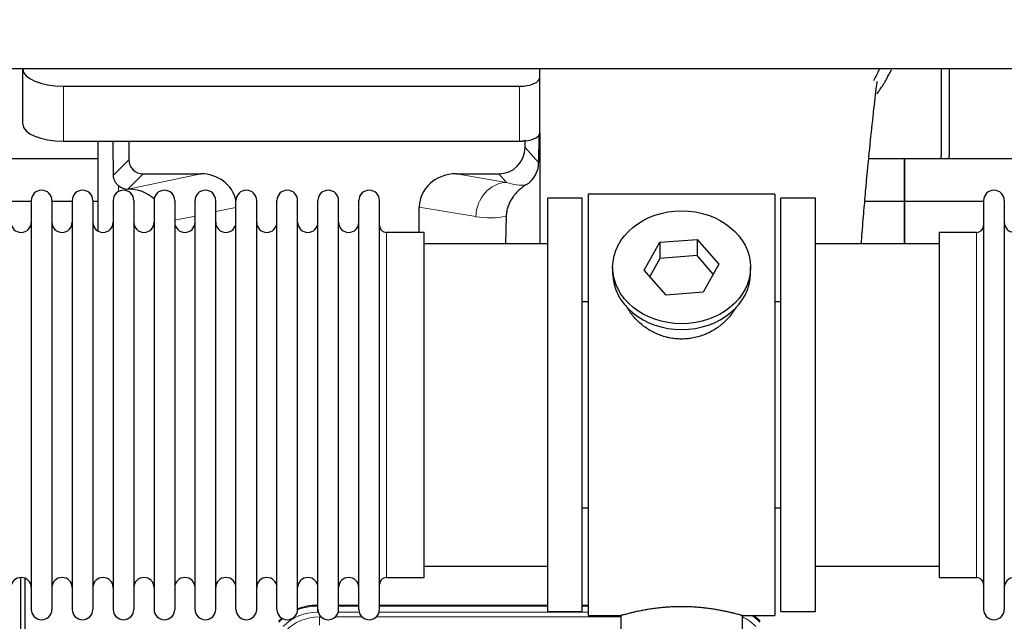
# Model space of a CAD drawing. Header units: inches. Extents: x 0 to 20790, y -12 to 14700.
# Tile 24 of 256: x 4190 to 4676, y 4616 to 4913. Entities that reach past the tile are written whole.
import ezdxf

# ---------------------------------------------------------------- set-up
doc = ezdxf.new("R2010")
doc.units = ezdxf.units.IN
doc.layers.add('1', color=7, linetype='Continuous', true_color=0xffffff)
doc.layers.add('254', color=7, linetype='Continuous', true_color=0xffffff)
doc.styles.add('latin_extended', font='simplex.shx')
doc.dimstyles.get("Standard").update_dxf_attribs({"dimtxt": 0.18, "dimasz": 0.18, "dimexe": 0.18, "dimexo": 0.0625, "dimgap": 0.09, "dimtad": 0, "dimtih": 1, "dimtoh": 1, "dimdec": 4, "dimzin": 0, "dimdsep": 46, "dimtxsty": 'Standard', "dimcen": 0.09, "dimadec": 0, "dimazin": 0, "dimtfac": 1, "dimtdec": 4, "dimtofl": 0, "dimtmove": 0, "dimatfit": 3, "dimfxl": 1, "dimtolj": 1, "dimtzin": 0, "dimarcsym": 0})

# ---------------------------------------------------------------- blocks, each defined once
blk = doc.blocks.new('_U6')
at = {"layer": '254', "color": 3, "linetype": 'Continuous', "lineweight": 13, "transparency": 16777216}
for p, q in [((1741.91, 5800.73), (811.91, 5800.73)), ((846.91, 4585.23), (846.91, 5678.23)), ((7782.91, 4462.73), (811.91, 4462.73))]:
    blk.add_line(p, q, dxfattribs=at)
at = {"layer": '254', "color": 3, "transparency": 16777216}
for points in [[(867.33, 5678.23), (826.5, 5678.23), (846.91, 5800.73)], [(826.5, 4585.23), (867.33, 4585.23), (846.91, 4462.73)]]:
    blk.add_solid(points, dxfattribs=at)
at = {"layer": 'Defpoints', "color": 0, "transparency": 16777216}
for p in [(846.91, 5800.73), (1776.91, 5800.73), (7817.91, 4462.73)]:
    blk.add_point(p, dxfattribs=at)
at = {"layer": '254', "color": 2, "lineweight": 13, "transparency": 16777216, "insert": (663.16, 4927.56), "char_height": 122.5, "attachment_point": 1, "rotation": 90, "style": 'latin_extended'}
blk.add_mtext('\\A1;\\C2;1338', dxfattribs=at)

msp = doc.modelspace()

# ---------------------------------------------------------------- linework, layer by layer
at = {"layer": '1', "color": 2, "linetype": 'Continuous', "lineweight": 25}
for p, q in [((7175.915, 4888.631), (2649.915, 4888.631)), ((4191.965, 4888.632), (4191.965, 4888.534)), ((4191.965, 4861.345), (4191.965, 4888.534)), ((4446.965, 4884.307), (4446.965, 4888.631)), ((4644.915, 4888.631), (4644.915, 4845.731)), ((4648.915, 4888.631), (4648.915, 4845.731)), ((4446.965, 4857.118), (4446.965, 4884.307)), ((4211.965, 4880.08), (4436.965, 4880.08)), ((4446.965, 4857.118), (4446.965, 4802.232)), ((4211.965, 4852.892), (4436.965, 4852.892)), ((4228.897, 4852.892), (4228.897, 4808.622)), ((4244.275, 4852.892), (4244.275, 4843.791)), ((4439.68, 4849.778), (4439.68, 4853.494)), ((4446.442, 4855.77), (4446.387, 4842.322)), ((4228.902, 4844.206), (4136.915, 4844.206)), ((4626.915, 4844.206), (4609.223, 4844.206)), ((4626.915, 4844.206), (4626.915, 4823.231)), ((4718.902, 4844.206), (4626.915, 4844.206)), ((4626.915, 4823.231), (4626.915, 4844.206)), ((4251.249, 4836.817), (4279.71, 4836.817)), ((4405.877, 4836.817), (4426.729, 4836.817)), ((4243.709, 4829.278), (4243.868, 4829.278)), ((4196.115, 4823.231), (4186.115, 4823.231)), ((4196.115, 4823.631), (4196.115, 4621.831)), ((4206.315, 4823.631), (4206.315, 4621.831)), ((4216.313, 4823.231), (4206.316, 4823.231)), ((4216.315, 4823.631), (4216.315, 4621.831)), ((4228.895, 4823.231), (4226.514, 4823.231)), ((4226.515, 4823.631), (4226.515, 4621.831)), ((4236.515, 4823.631), (4236.515, 4621.831)), ((4246.715, 4823.631), (4246.715, 4621.831)), ((4256.715, 4823.631), (4256.715, 4621.831)), ((4266.915, 4823.631), (4266.915, 4621.831)), ((4276.915, 4621.831), (4276.915, 4823.631)), ((4287.115, 4621.831), (4287.115, 4823.631)), ((4297.115, 4621.831), (4297.115, 4823.631)), ((4307.315, 4621.831), (4307.315, 4823.631)), ((4317.315, 4621.831), (4317.315, 4823.631)), ((4327.515, 4621.831), (4327.515, 4823.631)), ((4337.515, 4621.831), (4337.515, 4823.631)), ((4347.715, 4621.831), (4347.715, 4823.631)), ((4357.715, 4621.831), (4357.715, 4823.631)), ((4367.915, 4621.831), (4367.915, 4823.631)), ((4450.915, 4620.731), (4450.915, 4824.731)), ((4467.915, 4824.731), (4450.915, 4824.731)), ((4467.915, 4620.731), (4467.915, 4824.731)), ((4470.915, 4826.731), (4470.915, 4618.731)), ((4562.915, 4826.731), (4470.915, 4826.731)), ((4562.915, 4826.731), (4562.915, 4618.731)), ((4582.915, 4824.731), (4565.915, 4824.731)), ((4565.915, 4620.731), (4565.915, 4824.731)), ((4582.915, 4620.731), (4582.915, 4824.731)), ((4626.915, 4823.231), (4607.287, 4823.231)), ((4626.915, 4823.231), (4626.915, 4802.229)), ((4665.917, 4823.231), (4626.915, 4823.231)), ((4626.915, 4802.23), (4626.915, 4823.231)), ((4665.915, 4823.631), (4665.915, 4621.831)), ((4676.115, 4823.631), (4676.115, 4621.831)), ((4387.54, 4807.88), (4387.54, 4820.43)), ((4430.43, 4815.93), (4430.064, 4802.23)), ((4389.915, 4807.881), (4371.415, 4807.881)), ((4389.915, 4637.581), (4389.915, 4807.881)), ((4506.195, 4803.025), (4524.586, 4804.467)), ((4524.586, 4804.467), (4535.306, 4792.141)), ((4524.586, 4804.467), (4524.586, 4796.437)), ((4643.915, 4807.881), (4643.915, 4637.581)), ((4662.415, 4807.881), (4643.915, 4807.881)), ((4450.915, 4802.231), (4389.909, 4802.231)), ((4498.524, 4789.258), (4506.195, 4803.025)), ((4506.195, 4803.025), (4506.195, 4794.995)), ((4643.92, 4802.231), (4582.915, 4802.231)), ((4506.195, 4794.995), (4501.251, 4786.122)), ((4524.586, 4796.437), (4506.195, 4794.995)), ((4532.579, 4787.247), (4524.586, 4796.437)), ((4482.915, 4790.699), (4482.915, 4787.832)), ((4509.243, 4776.932), (4498.524, 4789.258)), ((4535.306, 4792.141), (4527.635, 4778.373)), ((4550.915, 4787.832), (4550.915, 4790.699)), ((4527.635, 4778.373), (4509.243, 4776.932)), ((4467.914, 4773.731), (4470.915, 4773.731)), ((4562.915, 4773.731), (4565.915, 4773.731)), ((4470.915, 4671.731), (4467.914, 4671.731)), ((4565.915, 4671.731), (4562.915, 4671.731)), ((4389.909, 4643.231), (4450.915, 4643.231)), ((4582.915, 4643.231), (4643.92, 4643.231)), ((4190.914, 4236.989), (4190.914, 4637.569)), ((4192.914, 4637.241), (4192.914, 4213.731)), ((4371.415, 4637.581), (4389.915, 4637.581)), ((4643.915, 4637.581), (4662.415, 4637.581)), ((4337.155, 4623.831), (4337.517, 4623.831)), ((4347.717, 4623.831), (4357.715, 4623.831)), ((4367.915, 4623.831), (4450.912, 4623.831)), ((4450.915, 4620.731), (4467.915, 4620.731)), ((4467.912, 4623.831), (4470.914, 4623.831)), ((4565.915, 4620.731), (4582.915, 4620.731)), ((4470.915, 4618.731), (4486.915, 4618.731)), ((4486.915, 4618.731), (4486.915, 4609.231)), ((4546.51, 4618.731), (4562.915, 4618.731)), ((4546.915, 4609.231), (4546.915, 4618.847))]:
    msp.add_line(p, q, dxfattribs=at)
at = {"layer": '1', "color": 110, "linetype": 'Continuous', "lineweight": 13}
for p, q in [((4211.965, 4852.892), (4211.965, 4880.08)), ((4436.965, 4852.892), (4436.965, 4880.08)), ((4439.68, 4849.778), (4446.387, 4842.322)), ((4236.657, 4836.173), (4244.275, 4843.791)), ((4251.249, 4836.817), (4243.709, 4829.278)), ((4243.868, 4829.278), (4279.71, 4836.817)), ((4405.877, 4836.817), (4430.52, 4832.603)), ((4430.52, 4832.603), (4426.729, 4836.817)), ((4239.106, 4828.07), (4239.106, 4830.984)), ((4297.115, 4820.242), (4287.115, 4818.138)), ((4415.385, 4815.667), (4387.54, 4820.43)), ((4276.915, 4815.993), (4266.915, 4813.889)), ((4371.415, 4637.581), (4371.415, 4807.881)), ((4662.415, 4807.881), (4662.415, 4637.581)), ((4337.155, 4623.831), (4337.311, 4623.456)), ((4337.311, 4623.456), (4337.516, 4623.456)), ((4337.311, 4620.46), (4337.311, 4623.456)), ((4337.703, 4620.46), (4337.311, 4620.46)), ((4357.904, 4620.46), (4347.529, 4620.46)), ((4347.716, 4623.456), (4357.717, 4623.456)), ((4470.914, 4620.46), (4367.73, 4620.46)), ((4367.917, 4623.456), (4450.912, 4623.456)), ((4467.913, 4623.456), (4470.914, 4623.456)), ((4338.287, 4618.103), (4339.135, 4618.103)), ((4338.287, 4614.108), (4338.287, 4618.103)), ((4346.097, 4618.103), (4359.335, 4618.103)), ((4366.297, 4618.103), (4486.913, 4618.103))]:
    msp.add_line(p, q, dxfattribs=at)
at = {"layer": '1', "color": 2, "linetype": 'Continuous', "lineweight": 25}
for centre, radius, start, end in [((4622.915, 4845.731), 22, 356.02453, 0), ((4626.915, 4845.731), 22, 356.02453, 0), ((4201.215, 4823.631), 5.1, 0, 180), ((4221.415, 4823.631), 5.1, 0, 180), ((4241.615, 4823.631), 5.1, 0, 180), ((4261.815, 4823.631), 5.1, 0, 180), ((4282.015, 4823.631), 5.1, 0, 180), ((4302.215, 4823.631), 5.1, 0, 180), ((4322.415, 4823.631), 5.1, 0, 180), ((4342.615, 4823.631), 5.1, 0, 180), ((4362.815, 4823.631), 5.1, 0, 180), ((4671.015, 4823.631), 5.1, 0, 180), ((4191.115, 4812.881), 5, 180, 0), ((4211.315, 4812.881), 5, 180, 0), ((4231.515, 4812.881), 5, 180, 0), ((4251.715, 4812.881), 5, 180, 0), ((4271.915, 4812.881), 5, 180, 0), ((4292.115, 4812.881), 5, 180, 0), ((4312.315, 4812.881), 5, 180, 0), ((4332.515, 4812.881), 5, 180, 0), ((4352.715, 4812.881), 5, 180, 0), ((4371.415, 4811.381), 3.5, 180, 270), ((4662.415, 4811.381), 3.5, 270, 0), ((4681.115, 4812.881), 5, 180, 0), ((4191.115, 4632.581), 5, 0, 180), ((4211.315, 4632.581), 5, 0, 180), ((4231.515, 4632.581), 5, 0, 180), ((4251.715, 4632.581), 5, 0, 180), ((4271.915, 4632.581), 5, 0, 180), ((4292.115, 4632.581), 5, 0, 180), ((4312.315, 4632.581), 5, 0, 180), ((4332.515, 4632.581), 5, 0, 180), ((4352.715, 4632.581), 5, 0, 180), ((4371.415, 4634.081), 3.5, 90, 180), ((4662.415, 4634.081), 3.5, 0, 90), ((4681.115, 4632.581), 5, 0, 180), ((4201.215, 4621.831), 5.1, 180, 0), ((4221.415, 4621.831), 5.1, 180, 0), ((4241.615, 4621.831), 5.1, 180, 0), ((4261.815, 4621.831), 5.1, 180, 0), ((4282.015, 4621.831), 5.1, 180, 0), ((4302.215, 4621.831), 5.1, 180, 0), ((4322.415, 4621.831), 5.1, 180, 0), ((4342.615, 4621.831), 5.1, 180, 0), ((4362.815, 4621.831), 5.1, 180, 0), ((4671.015, 4621.831), 5.1, 180, 0)]:
    msp.add_arc(centre, radius, start, end, dxfattribs=at)
for centre, major_axis, ratio, start_param, end_param in [((4211.965, 4888.534), (-20, 0), 0.4226815, 0, 1.5707963), ((4436.965, 4884.307), (-10, 0), 0.4226815, 1.5707963, 3.1415927), ((4211.965, 4861.345), (-20, 0), 0.4226815, 0, 1.5707963), ((4436.965, 4857.118), (-10, 0), 0.4226815, 1.8474697, 3.1415927), ((4239.106, 4402.608), (10.169, -1338.72), 0.0006671, 1.9006036, 1.9138344), ((4436.965, 4857.118), (-10, 0), 0.4226815, 1.5707963, 1.7425489), ((4436.965, 4876.264), (0, 23.658), 0.4226815, 3.3133452, 3.4165375), ((4426.64, 4849.867), (-8.754, 9.732), 0.993147, 2.4124357, 3.9763944), ((4251.302, 4843.844), (4.987, 4.987), 0.9924325, 2.3599928, 3.9231925), ((4433.347, 4842.411), (12.412, -4.015), 0.9953148, 5.572067, 6.5905896), ((4279.093, 4819.753), (-18.076, -3.802), 0.9203203, 3.1559659, 4.4876926), ((4406.635, 4819.753), (18.879, -3.229), 0.8876007, 1.7611606, 3.2922561), ((4243.709, 4836.252), (-7.027, 0), 0.9924325, 0.8563441, 1.5707963), ((4243.868, 4812.343), (-18.402, 0), 0.9203203, 3.9349859, 4.712389), ((4516.915, 4787.832), (34, 0), 0.819152, 3.1416663, 6.2831608), ((4337.186, 4596.794, 0), (10.349, -24.985), 0.998395, 2.7494612, 3.1145601), ((4337.186, 4596.794, 0), (10.349, -24.985), 0.998395, 3.4494404, 3.5337241), ((4536.643, 4596.794, 0), (-10.349, -24.985), 0.998395, 2.7494612, 2.9094018)]:
    msp.add_ellipse(centre, major_axis=major_axis, ratio=ratio, start_param=start_param, end_param=end_param, dxfattribs=at)
at = {"layer": '1', "color": 110, "linetype": 'Continuous', "lineweight": 13}
for centre, major_axis, ratio, start_param, end_param in [((4430.52, 4815.667), (-2.866, -16.757), 0.8876007, 3.3319569, 4.8630524), ((4430.277, 4845.823), (17.605, -10.298), 0.5880236, 5.056727, 5.602163), ((4415.142, 4845.823), (33.02, -17.025), 0.7759833, 5.0998257, 5.5373073), ((4337.338, 4596.427, 0), (9.199, -22.209), 0.998395, 2.7494612, 3.5337241), ((4337.338, 4596.427, 0), (10.345, -24.976), 0.9987509, 2.7494612, 3.1209322), ((4337.338, 4596.427, 0), (10.345, -24.976), 0.9987509, 3.439392, 3.5337241), ((4338.314, 4594.07, 0), (-9.199, 22.209), 0.998395, 5.8910538, 6.6753168), ((4536.492, 4596.427, 0), (-9.199, -22.209), 0.998395, 2.7494612, 3.0857139), ((4536.492, 4596.427, 0), (-10.345, -24.976), 0.9987509, 2.7494612, 2.9335669)]:
    msp.add_ellipse(centre, major_axis=major_axis, ratio=ratio, start_param=start_param, end_param=end_param, dxfattribs=at)
at = {"layer": '1', "color": 2, "linetype": 'Continuous', "lineweight": 25}
msp.add_ellipse((4516.915, 4790.699), major_axis=(34, 0), ratio=0.819152, dxfattribs=at)
msp.add_open_spline([(4611.686, 4882.82), (4612.733, 4884.678), (4613.696, 4886.571), (4614.571, 4888.485)], degree=3, dxfattribs=at)
for points, knots in [([(4613.351, 4876.291), (4613.755, 4876.849), (4614.644, 4878.115), (4615.497, 4879.413), (4616.19, 4880.506), (4616.417, 4880.873), (4616.755, 4881.428), (4616.867, 4881.613), (4617.088, 4881.984), (4617.638, 4882.913), (4618.588, 4884.602), (4619.606, 4886.566), (4620.196, 4887.782), (4620.408, 4888.231)], [0, 0, 0, 0, 0.1493314, 0.3350669, 0.3350669, 0.4279346, 0.4279346, 0.4743685, 0.4743685, 0.5208024, 0.7065379, 0.8922734, 1, 1, 1, 1]), ([(4605.613, 4802.281), (4605.672, 4803.087), (4606.057, 4808.227), (4606.747, 4816.979), (4607.974, 4831.478), (4609.489, 4847.336), (4611.223, 4863.561), (4612.612, 4876.226), (4613.405, 4881.868), (4613.372, 4882.433), (4613.285, 4882.417)], [0, 0, 0, 0, 0.0209512, 0.1341954, 0.2364153, 0.4334945, 0.6253373, 0.824694, 0.9320857, 1, 1, 1, 1]), ([(4239.106, 4830.984), (4238.916, 4831.147), (4238.737, 4831.318), (4238.398, 4831.676), (4238.238, 4831.862), (4237.939, 4832.251), (4237.8, 4832.453), (4237.654, 4832.69), (4237.638, 4832.716), (4237.606, 4832.769), (4237.591, 4832.796), (4237.544, 4832.876), (4237.454, 4833.038), (4237.37, 4833.202), (4237.212, 4833.534), (4237.119, 4833.759), (4236.957, 4834.22), (4236.889, 4834.456), (4236.819, 4834.756), (4236.805, 4834.817), (4236.781, 4834.938), (4236.769, 4834.999), (4236.737, 4835.183), (4236.719, 4835.306), (4236.675, 4835.675), (4236.659, 4835.923), (4236.657, 4836.173)], [0, 0, 0, 0, 0.125, 0.125, 0.25, 0.25, 0.375, 0.375, 0.390625, 0.390625, 0.40625, 0.40625, 0.4375, 0.5, 0.5, 0.625, 0.625, 0.75, 0.75, 0.78125, 0.78125, 0.8125, 0.8125, 0.875, 0.875, 1, 1, 1, 1]), ([(4440.143, 4831.305), (4439.802, 4831.099), (4439.134, 4830.67), (4438.172, 4829.98), (4437.251, 4829.243), (4436.664, 4828.72), (4436.091, 4828.18), (4435.812, 4827.902), (4435.268, 4827.329), (4435.003, 4827.034), (4434.681, 4826.654), (4434.618, 4826.577), (4434.491, 4826.423), (4434.304, 4826.191), (4434.122, 4825.956), (4433.767, 4825.482), (4433.314, 4824.837), (4432.904, 4824.17), (4432.515, 4823.49), (4432.331, 4823.145), (4431.986, 4822.441), (4431.825, 4822.083), (4431.526, 4821.355), (4431.388, 4820.984), (4431.231, 4820.512), (4431.2, 4820.417), (4431.156, 4820.274), (4431.141, 4820.227), (4431.112, 4820.131), (4431.04, 4819.892), (4430.975, 4819.652), (4430.827, 4819.075), (4430.743, 4818.687), (4430.603, 4817.908), (4430.548, 4817.516), (4430.466, 4816.727), (4430.44, 4816.33), (4430.43, 4815.93)], [0, 0, 0, 0, 0.0625, 0.125, 0.1875, 0.25, 0.25, 0.3125, 0.3125, 0.375, 0.375, 0.390625, 0.390625, 0.40625, 0.4375, 0.4375, 0.5, 0.5625, 0.5625, 0.625, 0.625, 0.6875, 0.6875, 0.75, 0.75, 0.765625, 0.765625, 0.7734375, 0.7734375, 0.78125, 0.8125, 0.8125, 0.875, 0.875, 0.9375, 0.9375, 1, 1, 1, 1]), ([(4519.773, 4755.408), (4518.781, 4755.314), (4517.793, 4755.269), (4515.824, 4755.276), (4514.843, 4755.327), (4512.889, 4755.525), (4511.915, 4755.672), (4510.702, 4755.915), (4510.46, 4755.967), (4510.097, 4756.049), (4509.976, 4756.077), (4509.734, 4756.135), (4509.133, 4756.282), (4508.539, 4756.447), (4507.129, 4756.875), (4506.208, 4757.204), (4504.406, 4757.943), (4503.524, 4758.354), (4502.23, 4759.031), (4501.803, 4759.267), (4501.276, 4759.575), (4501.171, 4759.637), (4500.961, 4759.763), (4500.649, 4759.953), (4500.34, 4760.148), (4499.323, 4760.807), (4498.542, 4761.366), (4497.043, 4762.544), (4496.324, 4763.164), (4494.951, 4764.461), (4494.295, 4765.138), (4493.048, 4766.552), (4492.467, 4767.277), (4491.388, 4768.759), (4490.889, 4769.516), (4490.146, 4770.77), (4489.876, 4771.257), (4489.623, 4771.75)], [0, 0, 0, 0, 0.0792205, 0.0792205, 0.1584409, 0.1584409, 0.2376614, 0.2376614, 0.2574665, 0.2574665, 0.2673691, 0.2673691, 0.2772716, 0.3168819, 0.3168819, 0.3961024, 0.3961024, 0.4753228, 0.4753228, 0.5149331, 0.5149331, 0.5248356, 0.5248356, 0.5347382, 0.5545433, 0.5545433, 0.6337638, 0.6337638, 0.7129842, 0.7129842, 0.7922047, 0.7922047, 0.8714252, 0.8714252, 0.9506456, 0.9506456, 1, 1, 1, 1]), ([(4543.813, 4771.011), (4543.653, 4770.722), (4543.487, 4770.434), (4543.256, 4770.049), (4543.196, 4769.952), (4543.076, 4769.757), (4542.895, 4769.467), (4542.708, 4769.18), (4542.326, 4768.609), (4542.063, 4768.234), (4541.244, 4767.125), (4540.661, 4766.408), (4539.421, 4765.018), (4538.764, 4764.345), (4537.895, 4763.534), (4537.631, 4763.293), (4537.361, 4763.055), (4537.18, 4762.897), (4537.089, 4762.819), (4536.632, 4762.43), (4536.26, 4762.127), (4535.124, 4761.246), (4534.34, 4760.693), (4532.719, 4759.657), (4531.883, 4759.174), (4530.588, 4758.505), (4530.149, 4758.291), (4529.481, 4757.984), (4529.257, 4757.884), (4528.918, 4757.738), (4528.804, 4757.69), (4528.577, 4757.595), (4528.462, 4757.548), (4527.434, 4757.134), (4526.507, 4756.81), (4524.627, 4756.253), (4523.674, 4756.019), (4522.226, 4755.738), (4521.74, 4755.655), (4521.006, 4755.549), (4520.76, 4755.517), (4520.268, 4755.458), (4520.021, 4755.431), (4519.773, 4755.408)], [0, 0, 0, 0, 0.0354008, 0.0354008, 0.0474583, 0.0474583, 0.0595158, 0.0836308, 0.0836308, 0.1318607, 0.1318607, 0.2283206, 0.2283206, 0.3247806, 0.3247806, 0.3488955, 0.360953, 0.360953, 0.3730105, 0.3730105, 0.4212405, 0.4212405, 0.5177004, 0.5177004, 0.6141603, 0.6141603, 0.6623903, 0.6623903, 0.6865053, 0.6865053, 0.6985627, 0.6985627, 0.7106202, 0.7106202, 0.8070802, 0.8070802, 0.9035401, 0.9035401, 0.95177, 0.95177, 0.975885, 0.975885, 1, 1, 1, 1]), ([(4546.915, 4618.731), (4546.915, 4618.731), (4546.867, 4618.744), (4546.723, 4618.786), (4546.663, 4618.803), (4546.554, 4618.834), (4546.495, 4618.851), (4546.429, 4618.87), (4546.383, 4618.883), (4546.36, 4618.889), (4546.141, 4618.951), (4545.9, 4619.019), (4545.329, 4619.177), (4544.998, 4619.268), (4544.248, 4619.469), (4543.828, 4619.58), (4543.304, 4619.714), (4543.245, 4619.729), (4543.126, 4619.76), (4543.066, 4619.775), (4542.883, 4619.821), (4542.758, 4619.853), (4542.379, 4619.948), (4542.116, 4620.012), (4541.3, 4620.211), (4540.72, 4620.348), (4539.485, 4620.628), (4538.831, 4620.771), (4537.793, 4620.987), (4537.438, 4621.059), (4536.982, 4621.15), (4536.89, 4621.168), (4536.706, 4621.204), (4536.428, 4621.258), (4536.147, 4621.311), (4535.201, 4621.489), (4534.418, 4621.628), (4532.801, 4621.895), (4531.967, 4622.024), (4530.676, 4622.206), (4529.802, 4622.324), (4528.901, 4622.434), (4528.329, 4622.5), (4528.215, 4622.512), (4527.985, 4622.538), (4527.641, 4622.576), (4527.294, 4622.612), (4526.599, 4622.683), (4526.133, 4622.727), (4524.726, 4622.85), (4523.777, 4622.92), (4521.855, 4623.034), (4520.882, 4623.077), (4519.652, 4623.114), (4519.282, 4623.124), (4518.848, 4623.133), (4518.662, 4623.136), (4518.538, 4623.138), (4518.475, 4623.139), (4517.916, 4623.148), (4517.42, 4623.151), (4515.936, 4623.152), (4514.953, 4623.137), (4512.999, 4623.079), (4512.027, 4623.036), (4510.579, 4622.951), (4510.097, 4622.92), (4509.377, 4622.867), (4509.138, 4622.849), (4508.779, 4622.82), (4508.66, 4622.81), (4508.421, 4622.79), (4508.303, 4622.78), (4507.237, 4622.687), (4506.312, 4622.593), (4504.504, 4622.385), (4503.622, 4622.272), (4501.898, 4622.029), (4501.058, 4621.9), (4500.136, 4621.748), (4500.033, 4621.731), (4499.83, 4621.697), (4499.527, 4621.645), (4499.229, 4621.593), (4498.638, 4621.489), (4498.253, 4621.419), (4497.122, 4621.206), (4496.402, 4621.063), (4495.025, 4620.776), (4494.37, 4620.633), (4493.592, 4620.457), (4493.362, 4620.404), (4493.136, 4620.352), (4492.987, 4620.317), (4492.912, 4620.3), (4492.545, 4620.213), (4492.261, 4620.145), (4491.443, 4619.947), (4490.941, 4619.821), (4490.019, 4619.584), (4489.6, 4619.474), (4489.035, 4619.322), (4488.857, 4619.274), (4488.607, 4619.206), (4488.485, 4619.173), (4488.37, 4619.141), (4488.295, 4619.12), (4488.258, 4619.11), (4487.932, 4619.02), (4487.691, 4618.952), (4487.305, 4618.843), (4487.159, 4618.801), (4487.013, 4618.759), (4486.976, 4618.748), (4486.94, 4618.738), (4486.93, 4618.735), (4486.918, 4618.732), (4486.915, 4618.731), (4486.915, 4618.731)], [0, 0, 0, 0, 0.0311289, 0.0311289, 0.0467558, 0.0467558, 0.0545693, 0.0584761, 0.0584761, 0.0623828, 0.0623828, 0.0936367, 0.0936367, 0.1248906, 0.1248906, 0.1561445, 0.1561445, 0.1600513, 0.1600513, 0.163958, 0.163958, 0.1717715, 0.1717715, 0.1873984, 0.1873984, 0.2186523, 0.2186523, 0.2499062, 0.2499062, 0.2655332, 0.2655332, 0.2694399, 0.2694399, 0.2733467, 0.2811601, 0.2811601, 0.3124141, 0.3124141, 0.343668, 0.343668, 0.3592949, 0.3749219, 0.3749219, 0.3788286, 0.3788286, 0.3827353, 0.3905488, 0.3905488, 0.4061758, 0.4061758, 0.4374297, 0.4374297, 0.4686836, 0.4686836, 0.4764971, 0.4804038, 0.4823572, 0.4823572, 0.4843105, 0.4843105, 0.4999375, 0.4999375, 0.5311914, 0.5311914, 0.5624453, 0.5624453, 0.5780723, 0.5780723, 0.5858857, 0.5858857, 0.5897925, 0.5897925, 0.5936992, 0.5936992, 0.6249531, 0.6249531, 0.656207, 0.656207, 0.6874609, 0.6874609, 0.6913677, 0.6913677, 0.6952744, 0.7030879, 0.7030879, 0.7187148, 0.7187148, 0.7499687, 0.7499687, 0.7812227, 0.7812227, 0.7890361, 0.7929429, 0.7929429, 0.7968496, 0.7968496, 0.8124766, 0.8124766, 0.8437305, 0.8437305, 0.8749844, 0.8749844, 0.8906113, 0.8906113, 0.8984248, 0.9023315, 0.9023315, 0.9062383, 0.9062383, 0.9374922, 0.9374922, 0.9687461, 0.9687461, 0.984373, 0.984373, 0.9921865, 0.9921865, 1, 1, 1, 1])]:
    msp.add_open_spline(points, degree=3, knots=knots, dxfattribs=at)
msp.add_rational_spline([(4439.68, 4853.494), (4439.688, 4853.273), (4439.696, 4853.052)], [0.500000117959, 0.499999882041, 0.500000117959], degree=2, dxfattribs=at)

# ---------------------------------------------------------------- dimensions: what is measured, and where the dimension line sits
at = {"layer": '254', "color": 2, "linetype": 'Continuous', "lineweight": 13}
dim = msp.add_linear_dim(base=(846.915, 5800.731), p1=(7817.915, 4462.731), p2=(1776.915, 5800.731), angle=90, text='\\C2;1338', dimstyle='Standard', override={"dimscale": 35, "dimtxt": 3.5, "dimasz": 3.5, "dimexe": 1, "dimexo": 1, "dimgap": 1.75, "dimtad": 1, "dimtih": 0, "dimtoh": 0, "dimdec": 2, "dimlfac": 0.028571, "dimzin": 8, "dimdsep": 46, "dimlunit": 2, "dimpost": '', "dimtxsty": 'latin_extended', "dimsah": 1, "dimse1": 0, "dimse2": 0, "dimsd1": 0, "dimsd2": 0, "dimclrd": 3, "dimclre": 3, "dimclrt": 2, "dimtol": 0, "dimtm": -0.1, "dimtfac": 0.714286, "dimtdec": 3, "dimtofl": 1, "dimtmove": 0, "dimtzin": 8, "dimlwd": 13, "dimlwe": 13}, dxfattribs=at)
dim.commit()
dim.dimension.update_dxf_attribs({"geometry": '_U6', "text_midpoint": (846.915, 5131.731), "dimtype": 160})

doc.saveas('drawing.dxf')
